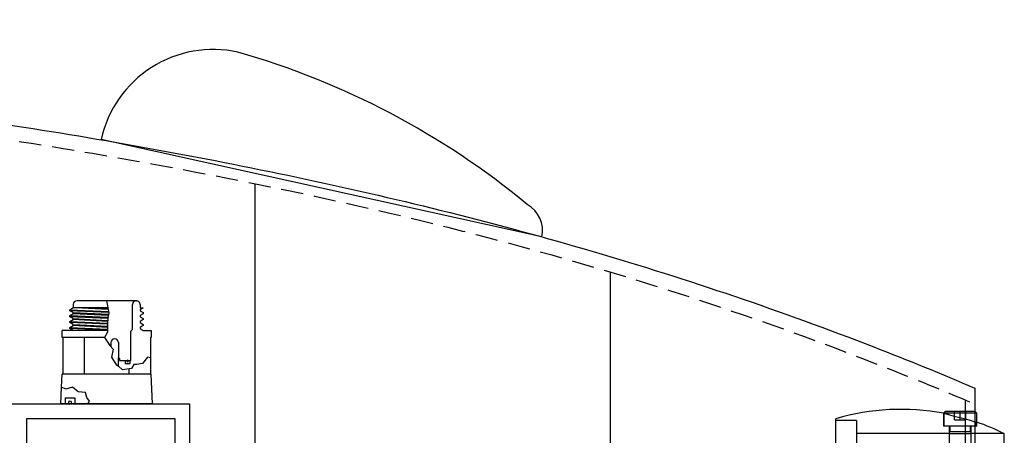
# Model space of a CAD drawing. Extents: x -135 to 10, y 84 to 175.
# Tile 44 of 53: x -23 to -6, y 151 to 158. Entities that reach past the tile are written whole.
import ezdxf

# ---------------------------------------------------------------- set-up
doc = ezdxf.new("R2010")
doc.units = 0
doc.header["$LTSCALE"] = 1.5
doc.header["$MEASUREMENT"] = 0
doc.linetypes.add('HIDDEN', pattern=[0.375, 0.25, -0.125])
doc.linetypes.add('SLDHIDDEN0', pattern=[1.905, 1.27, -0.635])
for name, color, linetype in [('DEVICE_TRACKPOINT', 212, 'CONTINUOUS'), ('HULL', 7, 'CONTINUOUS'), ('J_BOX_AFT', 171, 'CONTINUOUS'), ('STATION13', 90, 'CONTINUOUS'), ('STATION14', 100, 'CONTINUOUS'), ('STATION15', 110, 'CONTINUOUS'), ('TAIL', 140, 'CONTINUOUS')]:
    doc.layers.add(name, color=color, linetype=linetype)

msp = doc.modelspace()

# ---------------------------------------------------------------- linework, layer by layer
at = {"layer": 'DEVICE_TRACKPOINT'}
msp.add_line((-13.735, 154.368), (-21.18, 156.014), dxfattribs=at)
for centre, radius, start, end in [((-19.288, 155.596), 1.938, 77.538, 167.538), ((-22.546, 144.577), 13.424, 50.3688, 74.1064), ((-14.223, 154.476), 0.5, 347.538, 61.4503)]:
    msp.add_arc(centre, radius, start, end, dxfattribs=at)
at = {"layer": 'HULL'}
msp.add_line((-6.42, 151.815), (-6.42, 143.272), dxfattribs=at)
msp.add_open_spline([(-48.953, 158.037), (-48.844, 158.036), (-48.734, 158.034), (-46.454, 158.006), (-44.283, 157.963), (-39.943, 157.811), (-37.774, 157.705), (-33.438, 157.434), (-31.272, 157.263), (-26.949, 156.829), (-24.789, 156.579), (-20.992, 155.991), (-19.351, 155.692), (-16.09, 154.995), (-14.47, 154.591), (-11.267, 153.65), (-9.684, 153.113), (-7.555, 152.287), (-6.986, 152.056), (-6.42, 151.815)], degree=3, knots=[74.600113, 74.600113, 74.600113, 74.600113, 74.928398, 74.928398, 81.436157, 81.436157, 87.943917, 87.943917, 94.451676, 94.451676, 100.959435, 100.959435, 105.945501, 105.945501, 110.931566, 110.931566, 115.917632, 115.917632, 117.752109, 117.752109, 117.752109, 117.752109], dxfattribs=at)
at = {"layer": 'HULL', "linetype": 'HIDDEN'}
msp.add_open_spline([(-48.919, 157.786), (-47.139, 157.766), (-43.357, 157.701), (-37.574, 157.457), (-32.239, 157.106), (-27.572, 156.649), (-23.566, 156.163), (-19.56, 155.492), (-15.548, 154.631), (-11.533, 153.502), (-8.5, 152.41), (-6.804, 151.708), (-6.42, 151.544)], degree=3, knots=[74.636852, 74.636852, 74.636852, 74.636852, 79.979196, 85.984402, 91.998394, 96.017362, 100.048491, 104.104215, 108.197734, 112.354283, 116.605589, 117.858875, 117.858875, 117.858875, 117.858875], dxfattribs=at)
at = {"layer": 'J_BOX_AFT'}
for p, q in [((-21.653, 153.228), (-21.653, 153.168)), ((-21.587, 153.288), (-21.593, 153.288)), ((-20.59, 153.288), (-21.587, 153.288)), ((-20.65, 152.806), (-20.65, 153.228)), ((-20.59, 153.288), (-20.584, 153.288)), ((-20.524, 153.228), (-20.524, 153.168)), ((-21.708, 153.138), (-21.656, 153.168)), ((-21.708, 153.12), (-21.708, 153.138)), ((-21.653, 153.088), (-21.708, 153.12)), ((-21.708, 153.038), (-21.653, 153.07)), ((-21.708, 153.02), (-21.708, 153.038)), ((-21.068, 153.168), (-21.656, 153.168)), ((-21.653, 153.07), (-21.653, 153.088)), ((-20.524, 153.168), (-20.471, 153.168)), ((-20.471, 153.168), (-20.523, 153.138)), ((-20.523, 153.138), (-20.523, 153.12)), ((-20.523, 153.12), (-20.468, 153.088)), ((-20.468, 153.07), (-20.523, 153.038)), ((-20.523, 153.038), (-20.523, 153.02)), ((-20.468, 153.088), (-20.468, 153.07)), ((-21.653, 152.988), (-21.708, 153.02)), ((-21.708, 152.938), (-21.653, 152.97)), ((-21.708, 152.92), (-21.708, 152.938)), ((-21.653, 152.888), (-21.708, 152.92)), ((-21.708, 152.838), (-21.653, 152.87)), ((-21.653, 152.97), (-21.653, 152.988)), ((-21.653, 152.87), (-21.653, 152.888)), ((-20.523, 153.02), (-20.468, 152.988)), ((-20.468, 152.97), (-20.523, 152.938)), ((-20.523, 152.938), (-20.523, 152.92)), ((-20.523, 152.92), (-20.468, 152.888)), ((-20.468, 152.87), (-20.523, 152.838)), ((-20.468, 152.988), (-20.468, 152.97)), ((-20.468, 152.888), (-20.468, 152.87)), ((-21.838, 152.668), (-21.838, 152.788)), ((-21.074, 152.788), (-21.838, 152.788)), ((-21.708, 152.82), (-21.708, 152.838)), ((-21.653, 152.788), (-21.708, 152.82)), ((-20.678, 152.777), (-20.65, 152.806)), ((-20.678, 152.281), (-20.678, 152.777)), ((-20.523, 152.838), (-20.523, 152.82)), ((-20.523, 152.82), (-20.468, 152.788)), ((-20.468, 152.788), (-20.338, 152.788)), ((-20.338, 152.788), (-20.338, 152.668)), ((-21.126, 152.668), (-21.838, 152.668)), ((-21.83, 152.668), (-21.83, 152.048)), ((-21.466, 152.668), (-21.466, 152.048)), ((-21.014, 152.583), (-21.014, 152.51)), ((-20.889, 152.583), (-20.889, 152.331)), ((-20.347, 152.668), (-20.347, 152.326)), ((-20.338, 152.668), (-20.347, 152.668)), ((-20.889, 152.331), (-20.869, 152.311)), ((-20.889, 152.184), (-20.889, 152.331)), ((-20.869, 152.311), (-20.869, 152.281)), ((-20.869, 152.281), (-20.776, 152.281)), ((-20.691, 152.281), (-20.678, 152.281)), ((-20.347, 152.326), (-20.347, 152.048)), ((-21.849, 151.83), (-21.838, 152.048)), ((-20.338, 152.048), (-21.838, 152.048)), ((-20.71, 152.14), (-20.71, 152.048)), ((-20.313, 151.548), (-20.338, 152.048)), ((-21.863, 151.548), (-21.849, 151.83)), ((-22.685, 151.548), (-19.685, 151.548)), ((-21.787, 151.548), (-21.863, 151.548)), ((-21.787, 151.652), (-21.787, 151.548)), ((-21.787, 151.652), (-21.627, 151.652)), ((-21.627, 151.652), (-21.627, 151.548)), ((-21.405, 151.548), (-21.627, 151.548)), ((-20.313, 151.548), (-21.405, 151.548)), ((-19.685, 151.548), (-19.685, 143.548)), ((-22.435, 143.798), (-22.435, 151.298)), ((-22.435, 151.298), (-19.935, 151.298)), ((-19.935, 151.298), (-19.935, 143.798))]:
    msp.add_line(p, q, dxfattribs=at)
at = {"layer": 'J_BOX_AFT', "color": 5}
for p, q in [((-21.092, 153.288), (-21.051, 153.083)), ((-21.708, 153.138), (-21.057, 153.11)), ((-21.053, 153.092), (-21.708, 153.12)), ((-21.708, 153.038), (-21.066, 153.011)), ((-21.653, 153.088), (-21.056, 153.06)), ((-21.06, 153.042), (-21.653, 153.07)), ((-21.063, 153.142), (-21.614, 153.168)), ((-21.201, 153.168), (-21.067, 153.16)), ((-21.051, 153.083), (-21.069, 152.995)), ((-21.069, 152.992), (-21.708, 153.02)), ((-21.708, 152.938), (-21.074, 152.909)), ((-21.074, 152.891), (-21.708, 152.92)), ((-21.653, 152.988), (-21.071, 152.956)), ((-21.072, 152.94), (-21.653, 152.97)), ((-21.653, 152.888), (-21.074, 152.859)), ((-21.074, 152.837), (-21.653, 152.87)), ((-21.069, 152.995), (-21.074, 152.901)), ((-21.074, 152.901), (-21.074, 152.761)), ((-21.708, 152.838), (-21.074, 152.81)), ((-21.074, 152.792), (-21.708, 152.82)), ((-21.074, 152.761), (-21.126, 152.669)), ((-21.126, 152.669), (-21.036, 152.536)), ((-21.036, 152.536), (-20.98, 152.469)), ((-20.98, 152.469), (-21.008, 152.336)), ((-21.008, 152.336), (-20.97, 152.281)), ((-20.97, 152.281), (-20.925, 152.215)), ((-20.925, 152.215), (-20.924, 152.213)), ((-20.924, 152.213), (-20.889, 152.184)), ((-20.776, 152.281), (-20.691, 152.281)), ((-20.776, 152.281), (-20.776, 152.229)), ((-20.776, 152.229), (-20.691, 152.229)), ((-20.691, 152.229), (-20.691, 152.281)), ((-20.626, 152.21), (-20.668, 152.147)), ((-20.58, 152.213), (-20.626, 152.21)), ((-20.482, 152.231), (-20.58, 152.213)), ((-20.398, 152.336), (-20.482, 152.231)), ((-20.347, 152.326), (-20.398, 152.336)), ((-20.818, 152.122), (-20.889, 152.184)), ((-20.668, 152.147), (-20.818, 152.122)), ((-21.779, 151.793), (-21.849, 151.83)), ((-21.664, 151.828), (-21.779, 151.793)), ((-21.57, 151.751), (-21.664, 151.828)), ((-21.443, 151.739), (-21.57, 151.751)), ((-21.422, 151.654), (-21.443, 151.739)), ((-21.787, 151.556), (-21.627, 151.556)), ((-21.378, 151.592), (-21.422, 151.654)), ((-21.405, 151.548), (-21.378, 151.592))]:
    msp.add_line(p, q, dxfattribs=at)
at = {"layer": 'J_BOX_AFT'}
for centre, radius, start, end in [((-21.593, 153.228), 0.06, 90, 180), ((-20.59, 153.228), 0.06, 90, 180), ((-20.584, 153.228), 0.06, 0, 90), ((-20.952, 152.583), 0.0625, 0, 180)]:
    msp.add_arc(centre, radius, start, end, dxfattribs=at)
at = {"layer": 'J_BOX_AFT', "color": 7}
for centre, radius, start, end in [((-20.733, 152.272), 0.0144, 0, 180), ((-20.733, 152.272), 0.0144, 180, 0), ((-21.707, 151.568), 0.0275, 0, 180), ((-21.707, 151.568), 0.0275, 180, 0)]:
    msp.add_arc(centre, radius, start, end, dxfattribs=at)
at = {"layer": 'STATION13'}
msp.add_line((-18.578, 139.829), (-18.578, 155.267), dxfattribs=at)
at = {"layer": 'STATION14'}
msp.add_line((-12.578, 141.322), (-12.578, 153.774), dxfattribs=at)
at = {"layer": 'STATION15'}
msp.add_line((-6.578, 143.485), (-6.578, 151.611), dxfattribs=at)
at = {"layer": 'TAIL', "linetype": 'CONTINUOUS'}
for p, q in [((-6.922, 151.419), (-6.95, 151.391)), ((-6.95, 151.391), (-6.95, 151.388)), ((-6.669, 151.391), (-6.95, 151.391)), ((-6.669, 151.419), (-6.922, 151.419)), ((-6.416, 151.419), (-6.669, 151.419)), ((-6.388, 151.391), (-6.669, 151.391)), ((-6.388, 151.391), (-6.416, 151.419)), ((-6.388, 151.239), (-6.388, 151.391)), ((-8.769, 147.741), (-8.769, 151.297)), ((-5.923, 144.044), (-5.923, 151.044))]:
    msp.add_line(p, q, dxfattribs=at)
at = {"layer": 'TAIL', "linetype": 'SLDHIDDEN0'}
for p, q in [((-6.95, 151.388), (-6.95, 151.169)), ((-6.944, 151.386), (-6.944, 151.169)), ((-6.763, 151.278), (-6.763, 151.419)), ((-6.763, 151.278), (-6.763, 151.419)), ((-6.669, 151.278), (-6.669, 151.419)), ((-6.669, 151.278), (-6.669, 151.419)), ((-6.575, 151.278), (-6.575, 151.419)), ((-6.575, 151.278), (-6.575, 151.419)), ((-8.419, 151.269), (-8.769, 151.269)), ((-8.419, 151.269), (-8.419, 147.544)), ((-6.763, 151.278), (-6.669, 151.278)), ((-6.763, 151.278), (-6.763, 151.278)), ((-6.669, 151.278), (-6.575, 151.278)), ((-6.394, 151.169), (-6.394, 151.242)), ((-6.388, 151.169), (-6.388, 151.239)), ((-6.854, 151.044), (-8.419, 151.044)), ((-6.669, 151.169), (-6.95, 151.169)), ((-6.856, 151.169), (-6.856, 151.044)), ((-6.855, 151.076), (-6.855, 150.544)), ((-6.669, 151.076), (-6.855, 151.076)), ((-6.845, 151.169), (-6.845, 151.076)), ((-6.388, 151.169), (-6.669, 151.169)), ((-6.482, 151.076), (-6.669, 151.076)), ((-6.493, 151.076), (-6.493, 151.169)), ((-6.482, 150.544), (-6.482, 151.076)), ((-6.481, 151.044), (-6.481, 151.169)), ((-5.923, 151.044), (-6.481, 151.044))]:
    msp.add_line(p, q, dxfattribs=at)
at = {"layer": 'TAIL', "linetype": 'SLDHIDDEN0', "flags": 128}
for points in [[(-6.854, 151.364), (-6.865, 151.367), (-6.917, 151.38), (-6.942, 151.387), (-6.941, 151.386)], [(-6.481, 151.044), (-6.492, 151.043), (-6.522, 151.042), (-6.569, 151.04), (-6.628, 151.039), (-6.69, 151.039), (-6.751, 151.04), (-6.802, 151.041), (-6.838, 151.043), (-6.855, 151.044), (-6.854, 151.044)]]:
    msp.add_lwpolyline(points, dxfattribs=at)
at = {"layer": 'TAIL', "linetype": 'CONTINUOUS', "flags": 128}
msp.add_lwpolyline([(-6.941, 151.386), (-6.937, 151.386), (-6.904, 151.377), (-6.846, 151.362), (-6.768, 151.341), (-6.676, 151.317), (-6.582, 151.292), (-6.498, 151.27), (-6.435, 151.252), (-6.4, 151.243), (-6.397, 151.242)], dxfattribs=at)
at = {"layer": 'TAIL', "linetype": 'CONTINUOUS'}
for start, end in [(79.4075, 106.3337), (63.4864, 70.8825)]:
    msp.add_arc((-7.669, 147.544), 3.911, start, end, dxfattribs=at)
at = {"layer": 'TAIL', "linetype": 'SLDHIDDEN0'}
for start, end in [(79.2678, 79.4075), (70.8825, 71.0285)]:
    msp.add_arc((-7.669, 147.544), 3.911, start, end, dxfattribs=at)

doc.saveas('drawing.dxf')
